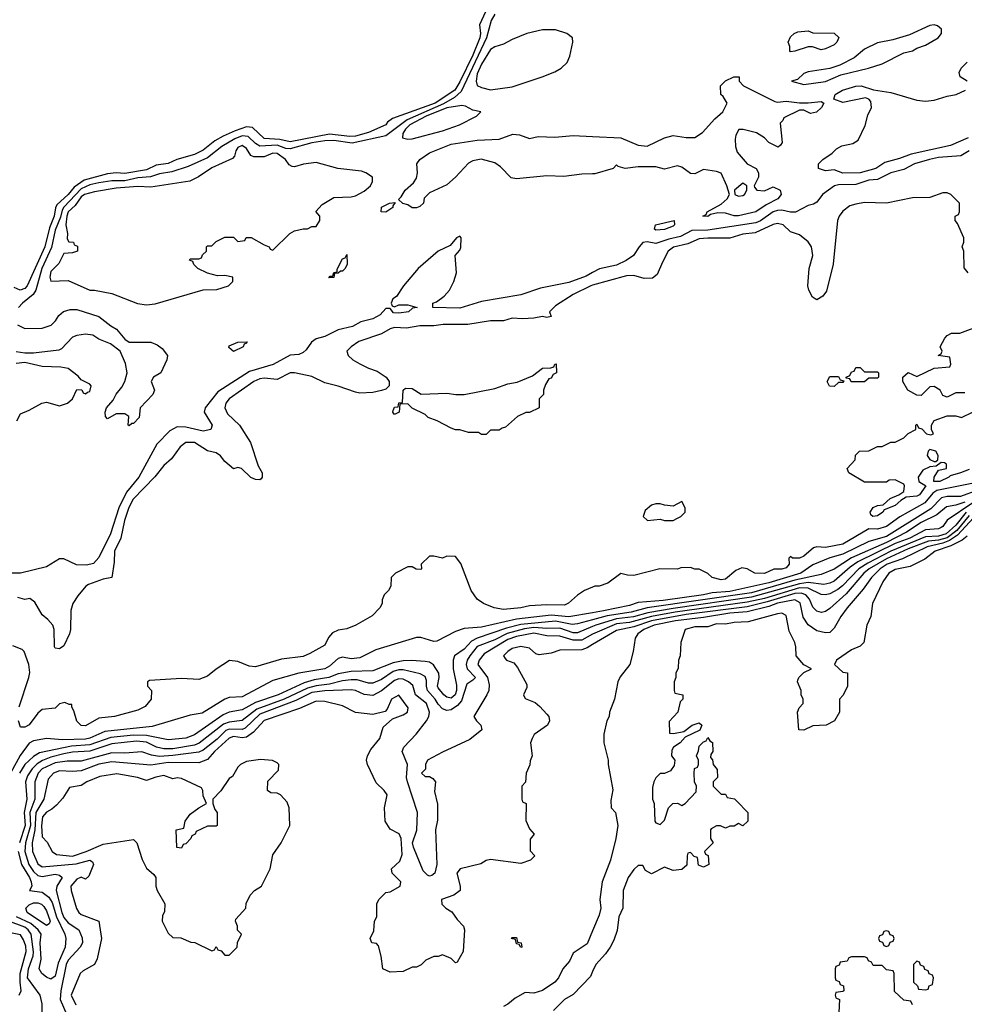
# Model space of a CAD drawing. Header units: inches. Extents: x 2348341 to 2479810, y 460419 to 613669.
# Tile 252 of 256: x 2387367 to 2391708, y 533668 to 538193. Entities that reach past the tile are written whole.
import ezdxf

# ---------------------------------------------------------------- set-up
doc = ezdxf.new("R2010")
doc.units = ezdxf.units.IN
doc.header["$MEASUREMENT"] = 0
doc.layers.add('C3583', color=7, linetype='Continuous')
doc.layers.add('C3593', color=7, linetype='Continuous')

msp = doc.modelspace()

# ---------------------------------------------------------------- linework, layer by layer
at = {"layer": 'C3583', "color": 2}
for points, elevation in [([(2389507.6, 538230), (2389479.6, 538170), (2389485.2, 538130), (2389481.8, 538110), (2389449.2, 538030), (2389390, 537908), (2389367, 537870), (2389276, 537810), (2389080.9, 537739.1), (2389058, 537722), (2389050, 537709.7), (2388970, 537675.1), (2388910, 537658.4), (2388883.9, 537656.1), (2388790, 537666.9), (2388610, 537632.1), (2388562.7, 537642.7), (2388490, 537647.8), (2388437.1, 537697.1), (2388410, 537700.9), (2388357.1, 537682.9), (2388302.6, 537657.4), (2388264.1, 537635.9), (2388210, 537593.3), (2388170, 537573.5), (2388089.2, 537550.8), (2388050, 537532.6), (2387994.8, 537525.2), (2387950, 537502.8), (2387850, 537486.8), (2387810, 537489.8), (2387770, 537484.8), (2387663.7, 537456.3), (2387616.7, 537423.3), (2387588.9, 537390), (2387537.5, 537342.5), (2387531, 537329), (2387525.2, 537290), (2387503.8, 537236.2), (2387482.4, 537150), (2387400.5, 536970), (2387390, 536958), (2387369.5, 536949.5), (2387342, 536962)], 34), ([(2389550, 538218), (2389534, 538190), (2389513, 538110), (2389396.2, 537863.8), (2389365.1, 537834.9), (2389314.2, 537805.8), (2389147.5, 537732.5), (2389050, 537658.8), (2388894.2, 537625.8), (2388810, 537637.9), (2388770, 537637.2), (2388710, 537627.2), (2388610, 537599.4), (2388590, 537601.8), (2388550, 537616.5), (2388470, 537612), (2388450, 537624.4), (2388417.1, 537657.1), (2388390, 537659.4), (2388355, 537645), (2388296.4, 537610), (2388230, 537558.5), (2388140.9, 537519.1), (2388065.4, 537494.6), (2388010, 537485.1), (2387968.7, 537471.3), (2387910, 537465.7), (2387850, 537452.2), (2387790, 537452.2), (2387730, 537442.9), (2387690, 537433.6), (2387650, 537415.8), (2387569.1, 537330.9), (2387562.2, 537317.8), (2387554.5, 537285.5), (2387530, 537226.6), (2387513.8, 537146.2), (2387468, 537050), (2387441.2, 536950), (2387428.9, 536930), (2387379.5, 536890), (2387361.7, 536870)], 38), ([(2390000, 537485), (2389950, 537484), (2389867.1, 537472.9), (2389790, 537475.1), (2389650, 537461.2), (2389626, 537466), (2389576.5, 537516.5), (2389550, 537535.3), (2389487.1, 537552.9), (2389450, 537545.2), (2389430, 537533.2), (2389370.4, 537469.6), (2389330, 537434), (2389250, 537398), (2389226.4, 537373.6), (2389222, 537350), (2389205.4, 537334.6), (2389190.9, 537329.1), (2389170, 537329), (2389150, 537342), (2389128.4, 537348.4), (2389107.3, 537367.3), (2389120.4, 537379.6), (2389139, 537410), (2389176.6, 537443.4), (2389190, 537464.7), (2389194.5, 537490), (2389192.7, 537530), (2389206, 537550), (2389250, 537581.3), (2389350, 537621.3), (2389470, 537639.3), (2389570, 537644), (2389633.4, 537666.6), (2389663.7, 537663.7), (2389710, 537646.8), (2389750, 537656.4), (2389826.8, 537653.2), (2389910, 537660.5), (2390000, 537656.4)], 38), ([(2390000, 537030.6), (2389970, 537014.7), (2389890, 536985.7), (2389760.7, 536959.3), (2389670, 536929.2), (2389490, 536898), (2389390, 536867.6), (2389266, 536870), (2389266, 536890), (2389283.1, 536896.9), (2389317.2, 536922.8), (2389342, 536950), (2389362, 536990), (2389374, 537030), (2389368, 537110), (2389390, 537134), (2389393.6, 537146.4), (2389395.3, 537190), (2389390, 537198), (2389374, 537190), (2389344.7, 537155.3), (2389290, 537129), (2389198.8, 537050), (2389130.8, 536970), (2389098.8, 536921.2), (2389082, 536910), (2389074, 536890), (2389078, 536878), (2389090, 536874), (2389110, 536882), (2389150, 536882), (2389194, 536870), (2389172, 536868), (2389154, 536850), (2389110, 536844), (2389085.2, 536845.2), (2389070, 536866), (2389050, 536866), (2389023.6, 536836.4), (2388990, 536818), (2388935.3, 536804.7), (2388896.4, 536783.6), (2388830, 536767.6), (2388770, 536736.9), (2388730, 536726.6), (2388708.7, 536711.3), (2388684.1, 536675.9), (2388670, 536663.7), (2388650, 536655.1), (2388610, 536652), (2388531.3, 536608.7), (2388423.1, 536576.9), (2388277.4, 536482.6), (2388218.8, 536410), (2388214.8, 536390), (2388250.8, 536330), (2388244.7, 536310), (2388210, 536301.6), (2388130, 536319.7), (2388090, 536322.4), (2388057.2, 536302.8), (2387997.7, 536242.3), (2387914.6, 536090), (2387858.2, 536021.8), (2387822.6, 535950), (2387784.9, 535830), (2387730, 535722), (2387706.4, 535693.6), (2387673.2, 535686.8), (2387627.3, 535687.3), (2387570, 535715.3), (2387550, 535715.3), (2387490, 535679), (2387370, 535649.2), (2387306, 535650)], 42), ([(2390000, 536972.5), (2389991, 536970), (2389911, 536930), (2389830, 536878), (2389802, 536850), (2389810, 536828.7), (2389790, 536824), (2389770, 536829.2), (2389730, 536820.9), (2389678, 536818), (2389630, 536822), (2389590, 536808.7), (2389530, 536808.7), (2389427.1, 536792.9), (2389312.5, 536792.5), (2389270, 536786), (2389206, 536786), (2389144.9, 536775.1), (2389090, 536778.9), (2389070, 536772.6), (2389030.2, 536749.8), (2388925.8, 536714.2), (2388890.8, 536690), (2388871, 536670), (2388876, 536650), (2388898, 536630), (2388930, 536610.8), (2388970, 536591), (2389010, 536578), (2389051.3, 536550), (2389064.7, 536530), (2389064.7, 536510), (2389050, 536495.3), (2389030, 536488.7), (2388990, 536479), (2388930, 536477.2), (2388910, 536480.9), (2388830, 536509.4), (2388770, 536523.7), (2388710, 536552.7), (2388630, 536569.5), (2388610, 536569.5), (2388550, 536539.5), (2388490, 536545.1), (2388470, 536542.9), (2388442.8, 536530), (2388329.3, 536450.7), (2388314.4, 536430), (2388310.4, 536410), (2388322.3, 536382.3), (2388377.3, 536330), (2388428, 536250), (2388463.1, 536143.1), (2388480.7, 536110), (2388481, 536090), (2388476.8, 536083.2), (2388470, 536079), (2388450, 536079.3), (2388429.5, 536089.5), (2388386, 536130), (2388370, 536135.3), (2388350, 536128.7), (2388310, 536162), (2388290, 536189), (2388270, 536202), (2388230, 536212.3), (2388170, 536249.3), (2388130.7, 536249.3), (2388104.7, 536230), (2388064.5, 536175.5), (2388030, 536144), (2387988.4, 536091.6), (2387888.1, 535990), (2387868.1, 535951.9), (2387848, 535892), (2387831.7, 535810), (2387802.7, 535750), (2387800.7, 535699.3), (2387790.8, 535630), (2387750, 535622.4), (2387683.1, 535596.9), (2387671, 535590), (2387634.4, 535545.6), (2387611.3, 535510), (2387602, 535478), (2387601, 535390), (2387596, 535370), (2387570, 535315.3), (2387550, 535301.2), (2387530, 535305.2), (2387526.6, 535310), (2387525.2, 535390), (2387519, 535410), (2387496.5, 535436.5), (2387470, 535458), (2387436.5, 535516.5), (2387413.6, 535533.6), (2387390, 535528.7), (2387358, 535538)], 46), ([(2387356.4, 536790), (2387390, 536773.4), (2387470, 536775.8), (2387510.8, 536789.2), (2387530.8, 536809.2), (2387546.1, 536833.9), (2387567.6, 536852.4), (2387598.5, 536861.5), (2387630, 536860.9), (2387730, 536828.8), (2387785.8, 536785.8), (2387811.5, 536771.5), (2387850, 536724.7), (2387870, 536710.8), (2387970, 536710.7), (2387999.3, 536699.3), (2388022, 536682), (2388046, 536650), (2388042.8, 536630), (2388016, 536570), (2387982, 536550), (2387971.3, 536530), (2387986, 536490), (2387978.8, 536470), (2387921, 536410), (2387915.3, 536364.7), (2387890, 536338), (2387882, 536338), (2387870, 536326), (2387866, 536330), (2387868, 536370), (2387850, 536382), (2387810, 536382), (2387770, 536358), (2387762, 536370), (2387759, 536390), (2387765.2, 536410), (2387796, 536444), (2387810, 536471.3), (2387836.3, 536503.7), (2387849.6, 536530), (2387860.5, 536570), (2387853.6, 536613.6), (2387829.3, 536669.3), (2387783.6, 536703.6), (2387730, 536725.1), (2387702.7, 536742.7), (2387670, 536747.6), (2387630, 536741.6), (2387610, 536733.6), (2387559, 536681), (2387546.4, 536673.6), (2387430, 536661.2), (2387390, 536660.7), (2387350, 536666.6)], 38), ([(2387354, 536350), (2387370, 536382), (2387410, 536398), (2387468, 536430), (2387490, 536436), (2387550, 536418), (2387586, 536430), (2387608.9, 536451.1), (2387630, 536494), (2387652.7, 536492.7), (2387658, 536478), (2387670, 536474), (2387678, 536482), (2387690, 536484.7), (2387695.3, 536510), (2387690, 536518), (2387650, 536538), (2387635.5, 536555.5), (2387589.5, 536589.5), (2387555.9, 536595.9), (2387470, 536599.3), (2387390, 536616.9), (2387350, 536613.6)], 42), ([(2390000, 535585), (2389962, 535570), (2389930, 535548.7), (2389888.7, 535511.3), (2389870, 535501.6), (2389790, 535503.6), (2389710, 535498.7), (2389670, 535489.6), (2389590, 535482), (2389548, 535490), (2389498, 535510), (2389468.7, 535530), (2389442, 535570), (2389393.6, 535693.6), (2389370, 535726), (2389330, 535728), (2389310, 535718), (2389270, 535728), (2389250, 535728), (2389212, 535690), (2389214, 535670), (2389210, 535666), (2389188.4, 535668.4), (2389170, 535678), (2389150, 535678), (2389094, 535650), (2389074, 535630), (2389072, 535590), (2389062, 535570), (2389042, 535550), (2389032.7, 535527.3), (2389032, 535510), (2389022, 535490), (2388987.1, 535452.9), (2388912, 535410), (2388870, 535394), (2388830, 535386.6), (2388804.9, 535375.1), (2388786, 535354), (2388770, 535319), (2388699.9, 535280.1), (2388670, 535267), (2388570, 535254.5), (2388450, 535219.3), (2388421.5, 535221.5), (2388370, 535244), (2388331.6, 535248.4), (2388270, 535208.7), (2388230, 535175.3), (2388190, 535161.2), (2388110, 535165.2), (2387963.6, 535156.4), (2387954, 535150), (2387954, 535130), (2387972, 535110), (2387971, 535070), (2387943.5, 535036.5), (2387910, 535019.3), (2387802, 534990), (2387730, 534982.7), (2387670, 534947), (2387649.5, 534949.5), (2387630, 534968.7), (2387616.4, 535016.4), (2387606, 535034), (2387606, 535046), (2387594, 535046), (2387574.6, 535054.6), (2387550, 535048.7), (2387530.6, 535029.4), (2387470, 535022.7), (2387450, 535006), (2387410, 534952.7), (2387390, 534941.2), (2387370, 534942), (2387360.7, 534970)], 50), ([(2390000, 535467.7), (2389890.9, 535449.1), (2389810, 535457), (2389650, 535437.3), (2389490, 535400.5), (2389410, 535395.1), (2389370, 535381.2), (2389283.6, 535336.4), (2389270, 535335.3), (2389210, 535354), (2389190, 535354), (2389003, 535297), (2388930, 535260.9), (2388890, 535255.6), (2388850, 535262.9), (2388830, 535257), (2388790, 535221.6), (2388770, 535209.7), (2388650.2, 535189.8), (2388530, 535155.6), (2388390, 535081.6), (2388330, 535078.4), (2388310, 535069.6), (2388205.2, 535005.2), (2388150, 534996), (2387975.6, 534944.4), (2387758.4, 534921.6), (2387690, 534890.9), (2387670, 534886.8), (2387563.1, 534883.1), (2387489.5, 534889.5), (2387430, 534878), (2387410, 534867.6), (2387369.4, 534810.6), (2387324.2, 534730)], 54), ([(2390000, 535435.2), (2389930, 535416.1), (2389906, 535414), (2389830, 535428.4), (2389670, 535413.6), (2389603.7, 535396.3), (2389470, 535349.8), (2389443.7, 535336.3), (2389410, 535300.5), (2389365.5, 535270), (2389359.5, 535250), (2389359.6, 535210), (2389374.5, 535134.5), (2389375, 535110), (2389368.4, 535090), (2389350, 535074.7), (2389330, 535079.7), (2389316.2, 535090), (2389290, 535122.7), (2389287.1, 535130), (2389294.3, 535170), (2389292.6, 535190), (2389268.5, 535228.5), (2389250, 535239.6), (2389230, 535243), (2389168.2, 535248.2), (2389130, 535246.4), (2389083.4, 535236.6), (2388990, 535200.4), (2388890, 535198), (2388830, 535186), (2388787.3, 535170), (2388720.8, 535159.2), (2388674.1, 535145.9), (2388555.5, 535090), (2388450, 535054.8), (2388390, 535021.7), (2388330, 535009.7), (2388301.4, 534998.6), (2388170, 534905.7), (2388130, 534891.3), (2388050, 534883.1), (2387950, 534903.9), (2387890, 534904.5), (2387786.5, 534893.5), (2387690, 534860.2), (2387605.6, 534854.4), (2387457.2, 534822.8), (2387430, 534807.1), (2387390.3, 534770), (2387365.4, 534730)], 58), ([(2390000, 535403.8), (2389930, 535374.8), (2389910, 535375.5), (2389850, 535396.2), (2389790, 535394.6), (2389730, 535399.6), (2389686.4, 535393.6), (2389607.9, 535372.1), (2389550, 535343.4), (2389470, 535311.8), (2389435.2, 535270), (2389423.6, 535250), (2389418.9, 535230), (2389423.1, 535210), (2389461.6, 535170), (2389450, 535157), (2389421.4, 535138.6), (2389397.2, 535062.8), (2389379.4, 535040.6), (2389350, 535020.5), (2389330, 535018.7), (2389310, 535025.6), (2389290, 535047.3), (2389276.8, 535070), (2389241.7, 535110), (2389236, 535130), (2389236.4, 535156.4), (2389230, 535174), (2389207.2, 535187.2), (2389130, 535205), (2389110, 535205.3), (2389082.6, 535197.4), (2389030, 535161.1), (2388990, 535143.5), (2388970, 535143.5), (2388918.3, 535158.3), (2388890, 535158.9), (2388850, 535154.2), (2388790, 535138.7), (2388730, 535131.9), (2388690, 535120.9), (2388582.6, 535070), (2388456, 535024), (2388390, 534972.1), (2388330, 534964), (2388304.2, 534955.8), (2388191.4, 534868.6), (2388170, 534859.3), (2388070, 534842.3), (2388030, 534841.2), (2387995.1, 534850), (2387950, 534872.3), (2387903.1, 534876.9), (2387790, 534864.4), (2387690, 534831.3), (2387610, 534827.1), (2387570, 534819.1), (2387510, 534803.7), (2387472.4, 534787.6), (2387447.2, 534772.8), (2387423.9, 534750), (2387402.7, 534717.3), (2387393.2, 534690), (2387399.3, 534610), (2387387.5, 534550), (2387392.5, 534490), (2387365.5, 534410)], 62), ([(2390000, 535368.8), (2389950, 535341.6), (2389910, 535341.1), (2389850, 535360.3), (2389790, 535361.2), (2389730, 535374.1), (2389650, 535358.1), (2389610, 535344.6), (2389501.8, 535278.2), (2389478, 535250), (2389471.7, 535230), (2389517.6, 535170), (2389524, 535136), (2389522.8, 535110), (2389514, 535090), (2389454.8, 534990), (2389466, 534970), (2389486, 534950), (2389491, 534930), (2389435.4, 534884.6), (2389310, 534827.3), (2389241, 534790), (2389231.3, 534770), (2389232, 534748), (2389214, 534730), (2389230, 534714), (2389250, 534714), (2389265.4, 534705.4), (2389278, 534690), (2389274, 534646), (2389287.3, 534587.3), (2389286.5, 534513.5), (2389277.6, 534470), (2389283.9, 534310), (2389275.3, 534270), (2389260.3, 534259.7), (2389250, 534257.4), (2389241.6, 534261.6), (2389221.1, 534281.1), (2389176.4, 534390), (2389172.3, 534410), (2389191.6, 534468.4), (2389194.8, 534550), (2389149.3, 534690), (2389145.2, 534710), (2389149.4, 534770), (2389125.2, 534830), (2389132.3, 534850), (2389189.4, 534910), (2389237, 534970), (2389247.8, 534990), (2389249.7, 535010), (2389236.3, 535050), (2389185.6, 535090), (2389173.1, 535133.1), (2389154.5, 535150), (2389130, 535161.5), (2389110, 535163.5), (2389090, 535156.4), (2389030, 535108.4), (2388990, 535086.9), (2388950, 535091.1), (2388910, 535109.7), (2388890, 535112.8), (2388768.9, 535108.9), (2388710, 535100.2), (2388635.6, 535064.4), (2388470, 535001), (2388403.7, 534936.3), (2388390, 534930.8), (2388330, 534932.8), (2388314.1, 534925.9), (2388273.8, 534886.2), (2388210, 534836.4), (2388190, 534826.8), (2388070, 534810.6), (2388010, 534807.2), (2387972.5, 534812.5), (2387928.3, 534828.3), (2387850, 534822.3), (2387790, 534824.2), (2387650, 534785.1), (2387584.8, 534784.8), (2387530, 534777.7), (2387470.4, 534750), (2387451.5, 534730), (2387436.1, 534690), (2387437.2, 534610), (2387413.5, 534550), (2387416.1, 534490), (2387393.6, 534410), (2387390.2, 534370), (2387409.3, 534310), (2387430, 534277.7), (2387450, 534260.2), (2387470, 534255.2), (2387530, 534265.3), (2387550, 534260.5), (2387562, 534250), (2387538, 534210), (2387534, 534190), (2387560.7, 534090), (2387570, 534067.2), (2387590, 534042.3), (2387638, 534010), (2387653.7, 533973.7), (2387654.9, 533950), (2387645.3, 533930), (2387590.2, 533870), (2387581.1, 533850), (2387556.3, 533730), (2387553.4, 533690), (2387648, 533470)], 66), ([(2387364.4, 535035.6), (2387409.3, 535170), (2387412.9, 535192.9), (2387409, 535230), (2387388, 535290), (2387379, 535299), (2387334.6, 535314.6)], 50), ([(2390000, 535320.8), (2389974.4, 535305.6), (2389950, 535296.9), (2389850, 535296), (2389810, 535281.2), (2389753.6, 535273.6), (2389739, 535279), (2389710, 535304), (2389670, 535311.6), (2389630, 535302.7), (2389611, 535290), (2389590.8, 535270), (2389597.3, 535257.3), (2389604.7, 535250), (2389637.7, 535237.7), (2389655.3, 535215.3), (2389696.9, 535136.9), (2389696.9, 535123.1), (2389682, 535090), (2389690, 535074), (2389735.3, 535055.3), (2389756.9, 535036.9), (2389790, 535002), (2389798, 534990), (2389802, 534970), (2389792, 534950), (2389731.6, 534908.4), (2389722, 534890), (2389714, 534870), (2389722, 534810), (2389712.7, 534787.3), (2389711.6, 534768.4), (2389694, 534730), (2389691.6, 534688.4), (2389674, 534670), (2389674, 534610), (2389678, 534598), (2389694, 534590), (2389692.7, 534512.7), (2389710, 534474), (2389732, 534450), (2389712.7, 534427.3), (2389712.7, 534372.7), (2389734, 534350), (2389714, 534330), (2389670, 534315.3), (2389530, 534334), (2389510.9, 534329.1), (2389486.4, 534313.6), (2389392, 534290), (2389376, 534270), (2389391.3, 534210), (2389392, 534190), (2389362, 534170), (2389304.7, 534150), (2389307.5, 534127.5), (2389324.7, 534110), (2389353.2, 534093.2), (2389378, 534058), (2389407.3, 534027.3), (2389410.6, 534010), (2389404.7, 533910), (2389378, 533862), (2389370, 533858), (2389350, 533878), (2389310, 533895.3), (2389290, 533888), (2389270, 533888), (2389234, 533870), (2389211.6, 533848.4), (2389190, 533838), (2389170, 533838), (2389130, 533818), (2389070, 533816), (2389035.3, 533830), (2389028.4, 533888.4), (2389016.4, 533936.4), (2389007.3, 533947.3), (2388986, 533950), (2388978, 533970), (2388994.6, 534005.4), (2388998, 534050), (2389008, 534070), (2389008, 534130), (2389018, 534150), (2389050, 534182), (2389070, 534184.7), (2389115.3, 534210), (2389118, 534230), (2389078, 534270), (2389075.3, 534290), (2389114.5, 534325.5), (2389124.1, 534355.9), (2389119.7, 534430), (2389111.6, 534451.6), (2389070, 534473.2), (2389047, 534510), (2389043.7, 534570), (2389055.3, 534630), (2389042, 534650), (2389005.8, 534685.8), (2388965.2, 534770), (2388961.2, 534790), (2388966, 534810), (2388981.2, 534838.8), (2389022, 534890), (2389038, 534942), (2389080.2, 534979.8), (2389130, 534998.8), (2389149.1, 535010.9), (2389152.7, 535030), (2389110, 535089), (2389076, 535070), (2389056, 535024), (2389046, 535014), (2388990, 534999), (2388910, 535009.2), (2388850, 535039.3), (2388770, 535059.5), (2388730, 535060.7), (2388653.4, 535026.6), (2388490, 534972.3), (2388441.7, 534918.3), (2388410, 534894.8), (2388390, 534892), (2388350, 534898), (2388330, 534891.1), (2388262, 534830), (2388230, 534793.3), (2388190, 534776.9), (2388050, 534779.4), (2387970, 534767.4), (2387790, 534781.4), (2387730, 534771.6), (2387650, 534740.9), (2387610, 534737.6), (2387550, 534741.5), (2387521.6, 534730), (2387497.7, 534702.3), (2387478.5, 534610), (2387441.7, 534550), (2387436.4, 534470), (2387423.5, 534410), (2387426.4, 534370), (2387450, 534313.4), (2387470, 534300.3), (2387626, 534314), (2387690, 534330.2), (2387702, 534322), (2387706, 534310), (2387684.1, 534255.9), (2387670, 534242.7), (2387650, 534251.6), (2387630, 534242.9), (2387602.4, 534210), (2387603, 534190), (2387628.5, 534108.5), (2387638.8, 534090), (2387650, 534080.7), (2387730.8, 534050), (2387742.8, 533970), (2387723.5, 533876.5), (2387711, 533850), (2387658, 533822), (2387644.7, 533810), (2387603, 533710), (2387624.6, 533664.6)], 70), ([(2387359.8, 534370), (2387374.5, 534310), (2387412.4, 534250), (2387419.5, 534230), (2387422, 534210), (2387412, 534190), (2387470, 534183.1), (2387500.7, 534160.7), (2387515.9, 534135.9), (2387535.5, 534070), (2387574.4, 533990), (2387579.3, 533970), (2387575.8, 533930), (2387543.6, 533856.4), (2387530, 533797.2), (2387510, 533783.7), (2387490, 533792.7), (2387469.3, 533810), (2387457, 533830), (2387465.1, 533874.9), (2387460.3, 533950), (2387465.4, 533990), (2387452.4, 534010), (2387418.6, 534038.6), (2387351.6, 534070)], 62), ([(2387470, 533599), (2387469.6, 533670), (2387461.6, 533710), (2387403.5, 533790), (2387407.4, 533830), (2387428.1, 533890), (2387430.6, 533909.4), (2387419.3, 533990), (2387406.4, 534010), (2387390, 534022.9), (2387312, 534052)], 66), ([(2387363.7, 533710), (2387374, 533730), (2387368.7, 533768.7), (2387369.8, 533810), (2387396.5, 533910), (2387394.6, 533934.6), (2387384.6, 533964.6), (2387370, 533986.6), (2387310, 533999.6)], 70), ([(2390000, 534005.6), (2389974.9, 533945.1), (2389910, 533902), (2389893.7, 533866.3), (2389862.8, 533830), (2389842.8, 533790), (2389826.8, 533770), (2389770, 533731.6), (2389730, 533719.5), (2389690, 533721.2), (2389644.5, 533695.5), (2389610, 533668), (2389590, 533658)], 74), ([(2390000, 533818.1), (2389990, 533795.3), (2389910, 533713.2), (2389870, 533689.2), (2389820.9, 533639.1)], 78)]:
    msp.add_lwpolyline(points, dxfattribs=dict(at, elevation=elevation))
for points, elevation in [([(2389770, 538147), (2389698, 538130), (2389630, 538102.7), (2389590, 538081.2), (2389550, 538069.2), (2389530, 538056), (2389490, 537989.3), (2389470, 537944), (2389464.4, 537910), (2389470, 537891.3), (2389490, 537881), (2389530, 537871), (2389630, 537884), (2389768.7, 537930), (2389826.8, 537953.2), (2389855.3, 537970), (2389883.1, 537996.9), (2389894.6, 538025.4), (2389908.7, 538090), (2389908, 538110), (2389882, 538130), (2389830, 538146.6)], 42), ([(2389398.6, 537798.6), (2389330, 537788.5), (2389234.9, 537750), (2389160.3, 537710), (2389139.5, 537690), (2389128.4, 537670), (2389126.8, 537650), (2389150, 537644), (2389170, 537645.5), (2389310, 537682.4), (2389388.7, 537710), (2389466, 537750), (2389486, 537770), (2389450, 537778), (2389415.5, 537795.5)], 42), ([(2388390, 537614.7), (2388370, 537605.2), (2388360.5, 537590), (2388354, 537566), (2388344.5, 537555.5), (2388250, 537513), (2388188.8, 537471.2), (2388148.5, 537451.5), (2387970, 537423.6), (2387910, 537426), (2387810, 537418.2), (2387710, 537402.7), (2387664.9, 537390), (2387650, 537379.1), (2387621.2, 537338.8), (2387590.3, 537310), (2387584.1, 537290), (2387579.5, 537250), (2387587.3, 537210), (2387585.4, 537185.4), (2387592, 537172), (2387614, 537170), (2387618, 537158), (2387632.7, 537152.7), (2387632, 537130), (2387610, 537122), (2387570, 537118), (2387547.3, 537072.7), (2387510, 537035.3), (2387506, 537010), (2387510, 536992), (2387590, 536994.8), (2387690, 536950.8), (2387710.6, 536950.6), (2387790, 536934.8), (2387908.1, 536888.1), (2387950, 536882.8), (2387990, 536887.3), (2388210, 536951), (2388272.7, 536952.7), (2388326, 536970), (2388346, 536990), (2388346, 537010), (2388310, 537018), (2388276.4, 537016.4), (2388230, 537028), (2388186, 537050), (2388167.3, 537067.3), (2388162, 537082), (2388147.3, 537087.3), (2388150, 537094), (2388190, 537094), (2388202, 537098), (2388207.3, 537112.7), (2388226, 537130), (2388226, 537150), (2388230, 537154), (2388250, 537154), (2388270, 537174), (2388310, 537194), (2388350, 537194), (2388370, 537174), (2388402, 537178), (2388408.4, 537191.6), (2388430, 537192), (2388490, 537158), (2388514, 537150), (2388518, 537138), (2388530, 537134), (2388609, 537210), (2388630, 537222.8), (2388670, 537232), (2388690, 537232), (2388710, 537242), (2388730, 537242), (2388746, 537270), (2388746, 537290), (2388728, 537312), (2388756.4, 537343.6), (2388810, 537376), (2388890, 537378.8), (2388910, 537384), (2388950, 537404.9), (2388979, 537430), (2388989, 537450), (2388988, 537470), (2388958, 537490), (2388937.5, 537497.5), (2388829.6, 537509.6), (2388730, 537537.2), (2388670.5, 537529.5), (2388630, 537517.2), (2388619, 537519), (2388605.6, 537525.6), (2388589, 537550), (2388550, 537577.6), (2388530, 537579.6), (2388490, 537562.9), (2388442.9, 537562.9), (2388429.3, 537569.3), (2388410, 537601.2)], 42), ([(2389050, 537309), (2389028, 537310), (2389030, 537331.3), (2389066, 537350), (2389092.7, 537352.7), (2389082, 537338), (2389082, 537330)], 38), ([(2388787.3, 537007.3), (2388794, 537014), (2388806, 537014), (2388810, 537032), (2388826, 537034), (2388826, 537046), (2388850, 537094), (2388862, 537098), (2388870, 537114), (2388872, 537070), (2388862, 537050), (2388850, 537038), (2388842, 537038), (2388830, 537028), (2388814, 537026), (2388810, 537008)], 38), ([(2388350, 536668.7), (2388327.3, 536687.3), (2388330, 536694), (2388370, 536711.3), (2388412.7, 536712.7), (2388410, 536706), (2388398, 536702), (2388394, 536690)], 38), ([(2389490, 536286), (2389475.3, 536295.3), (2389430, 536295.3), (2389390, 536308.7), (2389370, 536308.7), (2389350, 536315.3), (2389286, 536350), (2389244.7, 536364.7), (2389230, 536378), (2389170, 536408), (2389150, 536428), (2389114, 536426), (2389111.3, 536390), (2389090, 536378), (2389082, 536390), (2389083.1, 536396.9), (2389090, 536412), (2389106, 536414), (2389110, 536432), (2389126, 536434), (2389128.9, 536491.1), (2389140.4, 536499.6), (2389170, 536498), (2389211.6, 536471.6), (2389330, 536477.3), (2389370.7, 536470.7), (2389410, 536470.8), (2389550, 536498.8), (2389610, 536518.8), (2389653.2, 536526.8), (2389723.1, 536556.9), (2389770, 536591.3), (2389807.3, 536592.7), (2389822, 536598), (2389826, 536610), (2389832, 536612), (2389834, 536570), (2389818, 536562), (2389810, 536546), (2389798, 536542), (2389783.6, 536516.4), (2389774, 536490), (2389774, 536470), (2389754, 536450), (2389754, 536410), (2389710, 536388), (2389692.7, 536387.3), (2389654, 536370), (2389599.6, 536320.4), (2389583.6, 536316.4), (2389570, 536306), (2389530, 536306), (2389510, 536286)], 46), ([(2388473.6, 534793.6), (2388410, 534784), (2388382, 534770), (2388370, 534758), (2388344.7, 534715.3), (2388330, 534706), (2388291.1, 534648.9), (2388254, 534610), (2388254, 534590), (2388263.6, 534563.6), (2388274, 534550), (2388274, 534490), (2388270, 534486), (2388230, 534486), (2388178, 534462), (2388174, 534450), (2388158, 534442), (2388154, 534430), (2388130, 534406), (2388118, 534402), (2388110, 534386), (2388088.4, 534388.4), (2388086, 534470), (2388122, 534478), (2388128, 534510), (2388150, 534542), (2388190, 534571.3), (2388226, 534590), (2388210, 534626), (2388208.7, 534650), (2388202, 534662), (2388110, 534705.2), (2388090, 534708.7), (2388070, 534704), (2388030, 534719.3), (2387992.3, 534712.3), (2387950, 534696), (2387908, 534710), (2387813.7, 534726.3), (2387735.5, 534715.5), (2387676, 534690), (2387650, 534672.7), (2387596, 534664), (2387565.2, 534614.8), (2387536.7, 534583.3), (2387515.3, 534564.7), (2387490, 534551.5), (2387472.4, 534530), (2387467.5, 534487.5), (2387470, 534438), (2387492.4, 534412.4), (2387516.3, 534370), (2387535.8, 534355.8), (2387610, 534349.2), (2387672.3, 534370), (2387750, 534404.4), (2387890, 534424.7), (2387904.7, 534410), (2387930, 534334), (2387950, 534294), (2387983.6, 534263.6), (2387992, 534250), (2387992, 534210), (2387998, 534190), (2388034, 534130), (2388032.7, 534092.7), (2388023.6, 534076.4), (2388022, 534050), (2388050, 533994), (2388070, 533974), (2388107.3, 533972.7), (2388152.7, 533952.7), (2388171.6, 533951.6), (2388250, 533914), (2388262, 533918), (2388270, 533934), (2388278, 533918), (2388292.7, 533912.7), (2388310, 533894), (2388330, 533894), (2388366, 533930), (2388368.4, 533951.6), (2388386, 533990), (2388368.4, 534008.4), (2388367.3, 534027.3), (2388358, 534050), (2388360.4, 534059.6), (2388406, 534110), (2388408.4, 534131.6), (2388426, 534170), (2388446, 534190), (2388478, 534210), (2388518, 534290), (2388530, 534354), (2388568, 534410), (2388608, 534490), (2388606, 534570), (2388596.4, 534596.4), (2388566, 534630), (2388550, 534638), (2388520.4, 534640.4), (2388506, 534650), (2388507.3, 534692.7), (2388556.4, 534743.6), (2388558, 534770), (2388550, 534778), (2388528.4, 534788.4)], 74), ([(2387490, 534029.7), (2387401.6, 534090), (2387395.1, 534110), (2387410, 534124.9), (2387430, 534133.4), (2387450, 534134), (2387467.5, 534127.5), (2387477.4, 534117.4), (2387490, 534097.3), (2387506.7, 534050), (2387503, 534037)], 58), ([(2389670, 533928.7), (2389662, 533942), (2389650, 533946), (2389646, 533966), (2389626, 533970), (2389630, 533974), (2389650, 533974), (2389654, 533954), (2389672, 533950), (2389674, 533930)], 70)]:
    msp.add_lwpolyline(points, close=True, dxfattribs=dict(at, elevation=elevation))
at = {"layer": 'C3593', "color": 2}
for points, elevation in [([(2391050, 538055.3), (2391010, 538068.7), (2390990, 538069), (2390930, 538048), (2390910, 538046), (2390906, 538050), (2390906, 538070), (2390898, 538090), (2390910, 538114), (2390926, 538130), (2390943.1, 538136.9), (2390990, 538142), (2391012.7, 538132.7), (2391110, 538132), (2391131.6, 538111.6), (2391122, 538090), (2391110, 538078), (2391070, 538059)], 38), ([(2391570, 538169.2), (2391550, 538166), (2391455.9, 538124.1), (2391379.5, 538100.5), (2391310, 538087), (2391250, 538058.4), (2391201.3, 538018.7), (2391136.3, 537983.7), (2391090.5, 537969.5), (2390990, 537954), (2390970, 537945.2), (2390941, 537919), (2390914, 537910), (2390970, 537894.8), (2391070, 537908.7), (2391140.7, 537939.3), (2391268, 537970), (2391330, 537990.7), (2391430, 538041), (2391470, 538050.8), (2391490, 538062.8), (2391530, 538076), (2391588.7, 538110), (2391604, 538130), (2391604, 538150), (2391585.6, 538165.6)], 42), ([(2390690, 537442), (2390652, 537410), (2390654, 537390), (2390670, 537382), (2390690, 537384.7), (2390698, 537390), (2390708, 537410), (2390708, 537430)], 38), ([(2390290, 537226.6), (2390284, 537230), (2390288.7, 537250), (2390374, 537270), (2390376, 537250), (2390370, 537244), (2390330, 537229.6)], 38), ([(2391250, 536574), (2391310, 536574), (2391314, 536570), (2391314, 536550), (2391310, 536546), (2391270, 536546), (2391250, 536528.7), (2391188.4, 536528.4), (2391182, 536542), (2391166, 536546), (2391166, 536550), (2391182, 536558), (2391190, 536574), (2391202, 536578), (2391210, 536594), (2391230, 536594)], 46), ([(2391110, 536508), (2391089.1, 536509.1), (2391078, 536530), (2391090, 536554), (2391130, 536554), (2391138, 536538), (2391154, 536534), (2391150, 536526), (2391130, 536526)], 46), ([(2391550, 536218), (2391542, 536210), (2391538, 536190), (2391550, 536172), (2391570, 536162), (2391578, 536162), (2391586, 536170), (2391588, 536190), (2391578, 536210)], 46), ([(2390410, 535978), (2390370, 535958), (2390330, 535962), (2390310, 535968.7), (2390290, 535968.7), (2390270, 535962), (2390242, 535938), (2390232, 535910), (2390251.6, 535891.6), (2390310, 535898), (2390330, 535891.3), (2390370, 535891.3), (2390390, 535902), (2390406, 535910), (2390426, 535930), (2390426, 535950)], 50), ([(2391350, 534006), (2391338, 534002), (2391332.7, 533987.3), (2391318, 533982), (2391314, 533970), (2391318, 533958), (2391332.7, 533952.7), (2391338, 533938), (2391350, 533934), (2391362, 533938), (2391367.3, 533952.7), (2391382, 533958), (2391386, 533970), (2391382, 533982), (2391367.3, 533987.3), (2391362, 534002)], 82), ([(2391490, 533866), (2391474, 533850), (2391474, 533770), (2391492.7, 533752.7), (2391498, 533738), (2391530, 533734), (2391542, 533738), (2391547.3, 533752.7), (2391562, 533758), (2391566, 533790), (2391562, 533802), (2391547.3, 533807.3), (2391542, 533822), (2391527.3, 533827.3), (2391522, 533842), (2391507.3, 533847.3), (2391502, 533862)], 82)]:
    msp.add_lwpolyline(points, close=True, dxfattribs=dict(at, elevation=elevation))
for points, elevation in [([(2391722, 537910), (2391689.2, 537930), (2391684.5, 537950), (2391694, 537970), (2391721.3, 537998.7)], 38), ([(2390000, 537656.4), (2390130, 537650.5), (2390210, 537616), (2390250, 537611.3), (2390330, 537651), (2390370, 537661), (2390430, 537651.3), (2390470, 537652), (2390504.7, 537675.3), (2390562, 537738), (2390598, 537770), (2390618, 537810), (2390600.4, 537840.4), (2390588.7, 537850), (2390588, 537890), (2390610, 537912), (2390648.9, 537931.1), (2390674, 537930), (2390674, 537910), (2390694, 537890), (2390836.8, 537816.8), (2390850, 537814), (2390890, 537819.1), (2390950.6, 537810.6), (2390990, 537810.5), (2391050, 537818), (2391062, 537810), (2391051.3, 537790), (2391028.4, 537768.4), (2391002, 537762), (2390970, 537778), (2390950, 537778), (2390878, 537742), (2390874, 537730), (2390862, 537718), (2390870.9, 537629.1), (2390863.6, 537616.4), (2390852, 537608), (2390810, 537629.2), (2390789.2, 537650), (2390752.6, 537672.6), (2390691.6, 537688.4), (2390672, 537688), (2390658, 537662), (2390655.3, 537644.7), (2390657.3, 537610), (2390664.9, 537584.9), (2390710, 537531.3), (2390752, 537510), (2390762, 537490), (2390762, 537470), (2390742, 537430), (2390743.6, 537423.6), (2390754, 537410), (2390790, 537406), (2390830, 537424.7), (2390862, 537410), (2390866, 537390), (2390850.8, 537370), (2390797.2, 537342.8), (2390750, 537309.7), (2390670, 537292.3), (2390650, 537292.3), (2390610, 537303.7), (2390574.8, 537305.2), (2390542, 537298), (2390530, 537289.2), (2390506, 537290), (2390522, 537298), (2390526, 537310), (2390590, 537344.7), (2390618, 537370), (2390628.7, 537390), (2390617.2, 537430), (2390590, 537488), (2390570, 537495.3), (2390510, 537504), (2390470, 537485.2), (2390450, 537486), (2390410, 537515.3), (2390390, 537522), (2390330, 537506), (2390290, 537517.2), (2390210, 537517.2), (2390149.2, 537509.2), (2390118, 537518), (2390110, 537526), (2390094, 537510), (2390010, 537485.2), (2390000, 537485)], 38), ([(2391726, 537650), (2391645.2, 537614.8), (2391464.2, 537575.8), (2391410, 537554.5), (2391343.7, 537536.3), (2391301, 537510), (2391230, 537489.7), (2391150, 537488.2), (2391110, 537502.7), (2391070, 537499), (2391038, 537510), (2391038, 537530), (2391058, 537550), (2391100.9, 537579.1), (2391120.1, 537599.9), (2391146, 537614), (2391196, 537624), (2391220.4, 537639.6), (2391252.5, 537707.5), (2391264.8, 537755.2), (2391282, 537790), (2391278, 537818), (2391270, 537828), (2391254.6, 537834.6), (2391150, 537813.2), (2391108.7, 537828.7), (2391114, 537850), (2391149, 537870), (2391210, 537887.7), (2391234, 537890), (2391290.5, 537870.5), (2391370, 537859.3), (2391490, 537824), (2391530, 537819.1), (2391570, 537823), (2391630, 537842.4), (2391671.3, 537848.7), (2391713.2, 537870)], 38), ([(2391730, 537591), (2391691.8, 537568.2), (2391590, 537559.8), (2391548.7, 537551.3), (2391479.1, 537530), (2391430, 537504.4), (2391370.8, 537490), (2391310, 537458.5), (2391270, 537455.8), (2391210, 537436.4), (2391130, 537434.3), (2391111.3, 537430), (2391056, 537390), (2391030, 537355.3), (2391015.3, 537344.7), (2390990, 537339), (2390931.8, 537308.2), (2390910, 537308), (2390870, 537317.6), (2390850, 537315.8), (2390829.5, 537310.5), (2390771.4, 537268.6), (2390750, 537260.3), (2390530, 537226.5), (2390455.9, 537224.1), (2390403.9, 537196.1), (2390350, 537184.8), (2390290, 537165.1), (2390250, 537172.4), (2390231.5, 537168.5), (2390213.4, 537150), (2390187.2, 537110), (2390153.7, 537086.3), (2390110, 537065.7), (2390032.2, 537047.8), (2390000, 537030.6)], 42), ([(2391726, 537030), (2391707.3, 537052.7), (2391706, 537130), (2391698, 537150), (2391706, 537170), (2391706, 537190), (2391676.4, 537256.4), (2391666, 537270), (2391666, 537290), (2391682, 537298), (2391686, 537310), (2391686, 537350), (2391646, 537390), (2391630, 537398), (2391610, 537398), (2391550, 537375.3), (2391470, 537374), (2391350.7, 537349.3), (2391250, 537353.2), (2391210, 537346), (2391182.8, 537337.2), (2391150, 537312.7), (2391133.4, 537290), (2391125.5, 537270), (2391106, 537070), (2391074.8, 536945.2), (2391058, 536922), (2391030, 536906), (2391010, 536918), (2390993.2, 536950), (2390989.2, 536970), (2390994.5, 537050), (2391012.3, 537110), (2391006.6, 537150), (2390990, 537172.3), (2390950, 537204), (2390910, 537218), (2390875.3, 537250), (2390850, 537256), (2390830, 537252), (2390746.5, 537213.5), (2390690, 537207.6), (2390630, 537189.6), (2390530, 537189.7), (2390490, 537185.4), (2390437.6, 537162.4), (2390372.3, 537147.7), (2390347.3, 537130), (2390320.5, 537079.5), (2390297.3, 537022.7), (2390275.3, 537004.7), (2390236.9, 537003.1), (2390190, 537017.2), (2390156, 537016), (2390000, 536972.5)], 46), ([(2391710, 536478), (2391670, 536478), (2391630, 536458), (2391610, 536466), (2391598, 536490), (2391570, 536508), (2391550, 536506), (2391510, 536466), (2391490, 536468), (2391448, 536490), (2391426, 536530), (2391426, 536550), (2391450, 536572), (2391490, 536554), (2391570, 536592), (2391642, 536598), (2391646, 536610), (2391642, 536642), (2391588, 536650), (2391602, 536658), (2391606, 536670), (2391598, 536690), (2391618, 536730), (2391630, 536742), (2391650, 536752), (2391687.3, 536752.7), (2391790, 536791.3)], 46), ([(2391730, 536126), (2391691.3, 536110), (2391642.8, 536097.2), (2391637.3, 536090), (2391596, 536070), (2391568, 536070), (2391569.3, 536090.7), (2391590, 536122), (2391626, 536130), (2391626, 536150), (2391616.4, 536156.4), (2391602, 536158), (2391579.6, 536140.4), (2391550, 536138), (2391517.3, 536122.7), (2391496, 536090), (2391498.8, 536070), (2391530.8, 536050), (2391502, 536010), (2391490, 536004), (2391441.6, 535998.4), (2391416.4, 535983.6), (2391390, 535959.6), (2391339.8, 535940.2), (2391333.4, 535930), (2391310, 535912.3), (2391288, 535910), (2391278, 535918), (2391275.1, 535930), (2391290, 535950.7), (2391310, 535960.5), (2391336, 535964), (2391367.3, 535992.7), (2391408, 536010), (2391430, 536024.7), (2391434, 536050), (2391430, 536058), (2391390, 536078), (2391363.6, 536076.4), (2391350, 536068), (2391250, 536068), (2391178, 536110), (2391169.2, 536130.8), (2391206, 536170), (2391208.4, 536191.6), (2391226, 536210), (2391270, 536212), (2391310, 536232), (2391330, 536232), (2391370, 536252), (2391390, 536252), (2391430, 536272), (2391450, 536292), (2391486, 536310), (2391486, 536330), (2391490, 536334), (2391498, 536318), (2391512.7, 536312.7), (2391534, 536290), (2391554.6, 536285.4), (2391566, 536290), (2391558, 536310), (2391558, 536330), (2391569.2, 536350.8), (2391630, 536372), (2391670, 536372), (2391694.6, 536365.4), (2391746, 536390)], 46), ([(2391750, 536062.3), (2391581.3, 536030), (2391562.9, 536017.1), (2391526.9, 535973.1), (2391412.1, 535907.9), (2391350, 535863.5), (2391310, 535851.5), (2391270, 535853), (2391150, 535782.6), (2391070, 535767.3), (2391030.4, 535769.6), (2391014.9, 535765.1), (2390970, 535728), (2390950, 535718.4), (2390918, 535718), (2390910, 535726), (2390902, 535718), (2390902.8, 535690), (2390890, 535674), (2390870, 535668.2), (2390832.7, 535667.3), (2390790, 535647.3), (2390746, 535650), (2390710, 535668.7), (2390686.4, 535673.6), (2390658, 535662), (2390610, 535622), (2390590, 535619), (2390550, 535628.7), (2390530, 535648), (2390490, 535668), (2390470, 535668), (2390450, 535675.3), (2390406, 535674), (2390390, 535668), (2390308.9, 535668.9), (2390190, 535639), (2390160.2, 535640.2), (2390130, 535648), (2390070, 535604), (2390030, 535589.2), (2390010, 535589), (2390000, 535585)], 50), ([(2391766.4, 536030), (2391690, 536001.8), (2391630, 536001.4), (2391603.8, 535996.2), (2391554.4, 535945.6), (2391350, 535818.5), (2391270, 535795.3), (2391150, 535736.1), (2391090, 535719.7), (2391012.8, 535687.2), (2390956.4, 535650), (2390810, 535605), (2390630, 535564.9), (2390550, 535558.7), (2390509.1, 535549.1), (2390324.1, 535524.1), (2390210, 535514.8), (2390170, 535501.4), (2390050, 535476.2), (2390000, 535467.7)], 54), ([(2391710, 535975.4), (2391670, 535961.2), (2391626.5, 535953.5), (2391582, 535918), (2391510, 535881.8), (2391442.1, 535837.9), (2391350, 535789.9), (2391190, 535720.3), (2391110, 535668.2), (2391050, 535642.6), (2390930, 535616.4), (2390730, 535559), (2390250.6, 535489.4), (2390177.3, 535470), (2390066.6, 535453.4), (2390000, 535435.2)], 58), ([(2391746.7, 535973.3), (2391630, 535893.3), (2391610, 535864.5), (2391601.1, 535858.9), (2391590, 535853.6), (2391530, 535847.9), (2391457.6, 535810), (2391390, 535786.1), (2391219.3, 535700.7), (2391182.9, 535677.1), (2391110, 535612.4), (2391090, 535602.7), (2391063, 535597), (2390990, 535605.8), (2390950, 535600.9), (2390730, 535538.5), (2390370, 535487.5), (2390253.2, 535466.8), (2390188.5, 535448.5), (2390110, 535439.9), (2390014.9, 535410), (2390000, 535403.8)], 62), ([(2391716.3, 535930), (2391670, 535869.8), (2391625.5, 535830), (2391590, 535819.1), (2391530, 535815.9), (2391370, 535751.1), (2391264.2, 535695.8), (2391224, 535670), (2391148.7, 535591.3), (2391126.2, 535573.8), (2391090, 535555.1), (2391070, 535549.7), (2391050, 535551.1), (2390990, 535580.6), (2390950, 535581.2), (2390790, 535533.2), (2390710, 535515.6), (2390379.1, 535470), (2390270.1, 535449.9), (2390170, 535422.5), (2390110, 535416.5), (2390010, 535374.2), (2390000, 535368.8)], 66), ([(2391730, 535914.1), (2391674.1, 535845.9), (2391630, 535812.3), (2391590, 535800.3), (2391543.8, 535796.2), (2391450, 535761.1), (2391350, 535715), (2391270.2, 535670), (2391246.9, 535650), (2391165.4, 535554.6), (2391090, 535487.3), (2391070, 535473.6), (2391052.2, 535467.8), (2391030, 535474.5), (2391012.4, 535492.4), (2390996, 535530), (2390980.5, 535550), (2390957.8, 535557.8), (2390930, 535556.4), (2390802.6, 535517.4), (2390710, 535495.2), (2390430, 535459), (2390270, 535430.4), (2390190, 535402), (2390110, 535386), (2390000, 535320.8)], 70), ([(2391750, 535902.9), (2391676.3, 535823.7), (2391640.5, 535799.5), (2391610, 535787.2), (2391537, 535770), (2391424.9, 535715.1), (2391353.7, 535690), (2391320.8, 535670), (2391281.7, 535630), (2391243.5, 535576.5), (2391170, 535489.3), (2391140.4, 535450), (2391110, 535397.2), (2391090, 535376), (2391070, 535375.1), (2391030, 535384.5), (2390990, 535412), (2390967.5, 535447.5), (2390953.2, 535513.2), (2390930, 535527.1), (2390850, 535511.6), (2390810, 535496.3), (2390710, 535471.1), (2390630, 535465.6), (2390510, 535445), (2390380.7, 535430), (2390283, 535410), (2390234.9, 535390), (2390208, 535370), (2390194.8, 535350), (2390186, 535290), (2390170.8, 535230), (2390127.3, 535172.7), (2390116, 535150), (2390101, 535070), (2390078, 535010), (2390076, 534990), (2390066, 534970), (2390051.1, 534908.9), (2390051.1, 534868.9), (2390070.8, 534790), (2390070.8, 534770), (2390093.2, 534653.2), (2390084, 534604), (2390084.7, 534570), (2390104.7, 534550), (2390116, 534490), (2390106.8, 534430), (2390082, 534330), (2390044, 534230), (2390033.4, 534150), (2390037.1, 534110), (2390030, 534078), (2390000, 534005.6)], 74), ([(2391721.1, 535818.9), (2391699, 535801), (2391645.8, 535774.2), (2391574, 535750), (2391526.3, 535713.7), (2391459.6, 535680.4), (2391390, 535666), (2391361.6, 535650), (2391333, 535610), (2391286.8, 535510), (2391278, 535450), (2391260.7, 535410), (2391246, 535330), (2391230, 535314), (2391190, 535297.2), (2391121, 535250), (2391112, 535230), (2391150, 535194), (2391171.6, 535191.6), (2391172, 535130), (2391151.6, 535088.4), (2391134, 535070), (2391134, 535010), (2391112, 534970), (2391074, 534950), (2391012.7, 534947.3), (2390970, 534928), (2390948, 534930), (2390942, 535010), (2390948.7, 535030), (2390968, 535050), (2390968, 535070), (2390958, 535090), (2390958, 535110), (2390942, 535150), (2390943.1, 535156.9), (2390948, 535170), (2390970, 535192), (2391006, 535210), (2390970, 535228), (2390935.3, 535270), (2390934, 535310), (2390929, 535330), (2390903.2, 535383.2), (2390890, 535455.3), (2390870, 535465.2), (2390850, 535462.7), (2390714.4, 535425.6), (2390650, 535422.7), (2390610, 535415.1), (2390570, 535416.9), (2390530, 535402.9), (2390470, 535402), (2390424.7, 535390), (2390404.7, 535330), (2390402, 535270), (2390394, 535250), (2390392.7, 535212.7), (2390382, 535190), (2390382, 535170), (2390374, 535150), (2390374, 535110), (2390378, 535098), (2390414, 535090), (2390414, 535070), (2390402, 535058), (2390391.3, 535010), (2390352, 534968), (2390354, 534914), (2390372, 534912), (2390419, 534921), (2390458, 534950), (2390490, 534962), (2390502, 534950), (2390492.7, 534927.3), (2390424.7, 534895.3), (2390402, 534870), (2390371.3, 534850), (2390364, 534836), (2390362.8, 534810), (2390378, 534790), (2390375.3, 534764.7), (2390358.5, 534741.5), (2390330, 534728.7), (2390310, 534728), (2390290, 534708), (2390281, 534690), (2390275.3, 534664.7), (2390274.8, 534610), (2390282.8, 534590), (2390286, 534510), (2390290, 534502), (2390310, 534494), (2390330, 534514), (2390349.3, 534570.7), (2390368.9, 534591.1), (2390390, 534592), (2390410, 534582), (2390426, 534590), (2390476.4, 534643.6), (2390478, 534670), (2390468, 534690), (2390466, 534730), (2390468.4, 534751.6), (2390482, 534758), (2390486, 534770), (2390486, 534790), (2390478, 534810), (2390487.3, 534832.7), (2390490, 534854), (2390510, 534874), (2390522, 534878), (2390530, 534894), (2390538, 534878), (2390551.6, 534871.6), (2390552, 534830), (2390543.6, 534816.4), (2390542, 534802), (2390551.6, 534791.6), (2390554, 534770), (2390572.7, 534747.3), (2390574, 534710), (2390554, 534690), (2390554, 534670), (2390590, 534634), (2390610, 534634), (2390618, 534618), (2390651.6, 534611.6), (2390662, 534602), (2390714, 534550), (2390714, 534510), (2390690, 534488), (2390670, 534498), (2390650, 534486), (2390630, 534486), (2390610, 534478), (2390587.3, 534487.3), (2390570, 534488), (2390545.4, 534474.6), (2390542, 534470), (2390542, 534430), (2390554, 534410), (2390514, 534370), (2390518, 534358), (2390531.6, 534351.6), (2390534, 534310), (2390510, 534298), (2390487.3, 534307.3), (2390482, 534342), (2390467.3, 534347.3), (2390450, 534366), (2390438, 534362), (2390434, 534350), (2390432.7, 534307.3), (2390410, 534288), (2390370, 534282), (2390330, 534298), (2390270, 534268), (2390243.1, 534283.1), (2390230, 534306), (2390210, 534306), (2390190, 534288), (2390162.8, 534250), (2390140.7, 534190), (2390138.8, 534110), (2390120.7, 534070), (2390113.4, 534006.6), (2390096.8, 533963.2), (2390081, 533930), (2390059.9, 533900.1), (2390014, 533850), (2390000, 533818.1)], 78), ([(2391470, 533666), (2391462, 533682), (2391430, 533686), (2391387.3, 533727.3), (2391386, 533810), (2391382, 533822), (2391350, 533826), (2391330, 533846), (2391290, 533846), (2391282, 533862), (2391267.3, 533867.3), (2391262, 533882), (2391250, 533886), (2391190, 533886), (2391178, 533882), (2391170, 533866), (2391138, 533862), (2391132.7, 533847.3), (2391118, 533842), (2391114, 533830), (2391114, 533790), (2391118, 533778), (2391132.7, 533772.7), (2391138, 533758), (2391152.7, 533752.7), (2391154, 533730), (2391150, 533726), (2391118, 533722), (2391114, 533710), (2391118, 533698), (2391134, 533690), (2391132, 533630)], 82)]:
    msp.add_lwpolyline(points, dxfattribs=dict(at, elevation=elevation))

doc.saveas('drawing.dxf')
